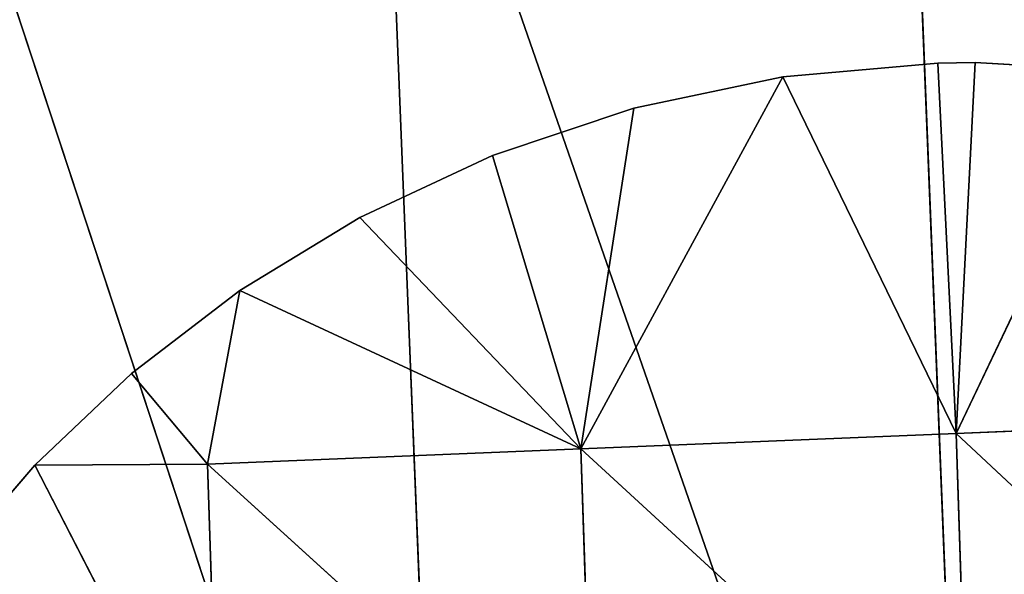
# Model space of a CAD drawing. Extents: x -548 to 548, y -320 to 320.
# Tile 233 of 256: x 530.15 to 537.73, y 6.06 to 10.33. Entities that reach past the tile are written whole.
import ezdxf

# ---------------------------------------------------------------- set-up
doc = ezdxf.new("R2010")
doc.units = 0
doc.header["$LTSCALE"] = 25.4
doc.layers.add('METAL', color=250, linetype='CONTINUOUS')

msp = doc.modelspace()

# ---------------------------------------------------------------- linework, layer by layer
at = {"layer": 'METAL', "color": 0}
for p, q in [((536.9567, 13.7932, 1979.5), (537.4986, 0.3021, 1979.5)), ((536.9567, 13.7932, 2001.5), (537.4986, 0.3021, 2001.5)), ((536.9567, 13.7932, 1979.5), (537.4986, 0.3021, 1979.5)), ((536.9567, 13.7932, 2001.5), (537.4986, 0.3021, 2001.5)), ((536.9567, 13.7932, 4.5), (537.4986, 0.3021, 4.5)), ((536.9567, 13.7932, 26.5), (537.4986, 0.3021, 26.5)), ((536.9567, 13.7932, 4.5), (537.4986, 0.3021, 4.5)), ((536.9567, 13.7932, 26.5), (537.4986, 0.3021, 26.5)), ((532.9202, 13.4756, 1980.2722), (533.4495, 0.2948, 1980.2722)), ((537.4986, 0.3021, 1979.5), (532.9202, 13.4756, 1980.2722)), ((532.9202, 13.4756, 2000.7278), (533.4495, 0.2948, 2000.7278)), ((537.4986, 0.3021, 2001.5), (532.9202, 13.4756, 2000.7278)), ((532.9202, 13.4756, 1980.2722), (533.4495, 0.2948, 1980.2722)), ((537.4986, 0.3021, 1979.5), (532.9202, 13.4756, 1980.2722)), ((537.4986, 0.3021, 2001.5), (532.9202, 13.4756, 2000.7278)), ((532.9202, 13.4756, 2000.7278), (533.4495, 0.2948, 2000.7278)), ((532.9202, 13.4756, 5.2723), (533.4495, 0.2948, 5.2723)), ((537.4986, 0.3021, 4.5), (532.9202, 13.4756, 5.2723)), ((532.9202, 13.4756, 25.7277), (533.4495, 0.2948, 25.7277)), ((537.4986, 0.3021, 26.5), (532.9202, 13.4756, 25.7277)), ((532.9202, 13.4756, 5.2723), (533.4495, 0.2948, 5.2723)), ((537.4986, 0.3021, 4.5), (532.9202, 13.4756, 5.2723)), ((537.4986, 0.3021, 26.5), (532.9202, 13.4756, 25.7277)), ((532.9202, 13.4756, 25.7277), (533.4495, 0.2948, 25.7277)), ((533.4495, 0.2948, 1980.2722), (529.2025, 13.183, 1982.7219)), ((533.4495, 0.2948, 2000.7278), (529.2025, 13.183, 1998.2781)), ((533.4495, 0.2948, 1980.2722), (529.2025, 13.183, 1982.7219)), ((533.4495, 0.2948, 2000.7278), (529.2025, 13.183, 1998.2781)), ((533.4495, 0.2948, 5.2723), (529.2025, 13.183, 7.7218)), ((533.4495, 0.2948, 25.7277), (529.2025, 13.183, 23.2782)), ((533.4495, 0.2948, 5.2723), (529.2025, 13.183, 7.7218)), ((533.4495, 0.2948, 25.7277), (529.2025, 13.183, 23.2782)), ((536.0195, 9.8896, 1979.5657), (537.2145, 9.9955, 26.5)), ((537.2145, 9.9955, 26.5), (536.0195, 9.8896, 26.4343)), ((536.0195, 9.8896, 1979.5657), (537.2145, 9.9955, 26.5)), ((536.0195, 9.8896, 1979.5657), (537.2145, 9.9955, 1979.5)), ((537.2145, 9.9955, 1979.5), (536.0195, 9.8896, 1979.5657)), ((536.0195, 9.8896, 26.4343), (537.2145, 9.9955, 26.5)), ((537.4999, 9.9995, 26.4963), (537.2145, 9.9955, 26.5)), ((537.2145, 9.9955, 1979.5), (537.4999, 9.9995, 26.4963)), ((537.2145, 9.9955, 1979.5), (537.4999, 9.9995, 26.4963)), ((537.2145, 9.9955, 1979.5), (537.4999, 9.9995, 1979.5037)), ((537.4999, 9.9995, 1979.5037), (537.2145, 9.9955, 1979.5)), ((537.2145, 9.9955, 26.5), (537.4999, 9.9995, 26.4963)), ((537.2145, 9.9955, 26.5), (537.2145, 9.9955, 1979.5)), ((537.2145, 9.9955, 26.5), (537.2145, 9.9955, 1979.5)), ((537.2145, 9.9955, 1979.5), (537.3537, 7.1439, 1979.5)), ((537.2145, 9.9955, 1979.5), (537.3537, 7.1439, 1979.5)), ((537.2145, 9.9955, 26.5), (537.3537, 7.1439, 26.5)), ((537.2145, 9.9955, 26.5), (537.3537, 7.1439, 26.5)), ((537.3537, 7.1439, 1979.5), (537.4999, 9.9995, 1979.5037)), ((537.3537, 7.1439, 1979.5), (537.4999, 9.9995, 1979.5037)), ((537.4999, 9.9995, 26.4963), (537.3537, 7.1439, 26.5)), ((537.4999, 9.9995, 26.4963), (537.3537, 7.1439, 26.5)), ((538.6818, 9.9296, 1979.5977), (537.3537, 7.1439, 1979.5)), ((538.6818, 9.9296, 1979.5977), (537.3537, 7.1439, 1979.5)), ((537.3537, 7.1439, 26.5), (538.6818, 9.9296, 26.4025)), ((537.3537, 7.1439, 26.5), (538.6818, 9.9296, 26.4025)), ((538.6818, 9.9296, 26.4025), (537.4999, 9.9995, 1979.5037)), ((537.4999, 9.9995, 1979.5037), (538.6818, 9.9296, 1979.5977)), ((537.4999, 9.9995, 1979.5037), (537.4999, 9.9995, 26.4963)), ((538.6818, 9.9296, 26.4025), (537.4999, 9.9995, 26.4963)), ((537.4999, 9.9995, 1979.5037), (537.4999, 9.9995, 26.4963)), ((538.6818, 9.9296, 26.4025), (537.4999, 9.9995, 1979.5037)), ((538.6818, 9.9296, 1979.5977), (537.4999, 9.9995, 1979.5037)), ((537.4999, 9.9995, 26.4963), (538.6818, 9.9296, 26.4025)), ((534.4656, 7.0262, 1979.8865), (536.0195, 9.8896, 1979.5657)), ((534.4656, 7.0262, 1979.8865), (536.0195, 9.8896, 1979.5657)), ((534.4656, 7.0262, 26.1134), (536.0195, 9.8896, 26.4343)), ((534.4656, 7.0262, 26.1134), (536.0195, 9.8896, 26.4343)), ((536.0195, 9.8896, 26.4343), (534.8738, 9.6489, 1979.7559)), ((534.8738, 9.6489, 1979.7559), (536.0195, 9.8896, 1979.5657)), ((536.0195, 9.8896, 26.4343), (534.8738, 9.6489, 1979.7559)), ((536.0195, 9.8896, 26.4343), (534.8738, 9.6489, 26.2442)), ((536.0195, 9.8896, 1979.5657), (534.8738, 9.6489, 1979.7559)), ((534.8738, 9.6489, 26.2442), (536.0195, 9.8896, 26.4343)), ((536.0195, 9.8896, 1979.5657), (536.0195, 9.8896, 26.4343)), ((536.0195, 9.8896, 1979.5657), (536.0195, 9.8896, 26.4343)), ((536.0195, 9.8896, 1979.5657), (537.3537, 7.1439, 1979.5)), ((536.0195, 9.8896, 1979.5657), (537.3537, 7.1439, 1979.5)), ((536.0195, 9.8896, 26.4343), (537.3537, 7.1439, 26.5)), ((536.0195, 9.8896, 26.4343), (537.3537, 7.1439, 26.5)), ((534.8738, 9.6489, 26.2442), (533.7859, 9.2844, 1980.0596)), ((533.7859, 9.2844, 1980.0596), (534.8738, 9.6489, 1979.7559)), ((534.8738, 9.6489, 26.2442), (533.7859, 9.2844, 25.9405)), ((534.8738, 9.6489, 26.2442), (533.7859, 9.2844, 1980.0596)), ((534.8738, 9.6489, 1979.7559), (533.7859, 9.2844, 1980.0596)), ((533.7859, 9.2844, 25.9405), (534.8738, 9.6489, 26.2442)), ((534.4656, 7.0262, 1979.8865), (534.8738, 9.6489, 1979.7559)), ((534.4656, 7.0262, 1979.8865), (534.8738, 9.6489, 1979.7559)), ((534.8738, 9.6489, 26.2442), (534.4656, 7.0262, 26.1134)), ((534.8738, 9.6489, 26.2442), (534.4656, 7.0262, 26.1134)), ((534.8738, 9.6489, 1979.7559), (534.8738, 9.6489, 26.2442)), ((534.8738, 9.6489, 1979.7559), (534.8738, 9.6489, 26.2442)), ((533.7859, 9.2844, 25.9405), (532.7642, 8.807, 1980.4663)), ((532.7642, 8.807, 1980.4663), (533.7859, 9.2844, 1980.0596)), ((533.7859, 9.2844, 25.9405), (532.7642, 8.807, 25.5338)), ((533.7859, 9.2844, 25.9405), (532.7642, 8.807, 1980.4663)), ((533.7859, 9.2844, 1980.0596), (532.7642, 8.807, 1980.4663)), ((532.7642, 8.807, 25.5338), (533.7859, 9.2844, 25.9405)), ((533.7859, 9.2844, 1980.0596), (533.7859, 9.2844, 25.9405)), ((533.7859, 9.2844, 1980.0596), (533.7859, 9.2844, 25.9405)), ((534.4656, 7.0262, 1979.8865), (533.7859, 9.2844, 1980.0596)), ((534.4656, 7.0262, 1979.8865), (533.7859, 9.2844, 1980.0596)), ((533.7859, 9.2844, 25.9405), (534.4656, 7.0262, 26.1134)), ((533.7859, 9.2844, 25.9405), (534.4656, 7.0262, 26.1134)), ((531.8409, 8.2446, 1980.9502), (532.7642, 8.807, 1980.4663)), ((532.7642, 8.807, 1980.4663), (531.8409, 8.2446, 25.0498)), ((532.7642, 8.807, 1980.4663), (531.8409, 8.2446, 25.0498)), ((532.7642, 8.807, 25.5338), (531.8409, 8.2446, 25.0498)), ((532.7642, 8.807, 1980.4663), (531.8409, 8.2446, 1980.9502)), ((531.8409, 8.2446, 25.0498), (532.7642, 8.807, 25.5338)), ((532.7642, 8.807, 25.5338), (532.7642, 8.807, 1980.4663)), ((532.7642, 8.807, 25.5338), (532.7642, 8.807, 1980.4663)), ((532.7642, 8.807, 1980.4663), (534.4656, 7.0262, 1979.8865)), ((532.7642, 8.807, 1980.4663), (534.4656, 7.0262, 1979.8865)), ((532.7642, 8.807, 25.5338), (534.4656, 7.0262, 26.1134)), ((532.7642, 8.807, 25.5338), (534.4656, 7.0262, 26.1134)), ((531.8409, 8.2446, 1980.9502), (531.0071, 7.6055, 24.5016)), ((531.0071, 7.6055, 1981.4983), (531.8409, 8.2446, 1980.9502)), ((531.8409, 8.2446, 25.0498), (531.0071, 7.6055, 24.5016)), ((531.8409, 8.2446, 1980.9502), (531.0071, 7.6055, 24.5016)), ((531.8409, 8.2446, 1980.9502), (531.0071, 7.6055, 1981.4983)), ((531.0071, 7.6055, 24.5016), (531.8409, 8.2446, 25.0498)), ((531.5914, 6.909, 1981.1331), (531.8409, 8.2446, 1980.9502)), ((531.5914, 6.909, 1981.1331), (531.8409, 8.2446, 1980.9502)), ((531.8409, 8.2446, 25.0498), (531.5914, 6.909, 24.867)), ((531.8409, 8.2446, 25.0498), (531.5914, 6.909, 24.867)), ((531.8409, 8.2446, 25.0498), (531.8409, 8.2446, 1980.9502)), ((531.8409, 8.2446, 25.0498), (531.8409, 8.2446, 1980.9502)), ((534.4656, 7.0262, 1979.8865), (531.8409, 8.2446, 1980.9502)), ((534.4656, 7.0262, 1979.8865), (531.8409, 8.2446, 1980.9502)), ((534.4656, 7.0262, 26.1134), (531.8409, 8.2446, 25.0498)), ((534.4656, 7.0262, 26.1134), (531.8409, 8.2446, 25.0498)), ((531.0071, 7.6055, 1981.4983), (530.2628, 6.9008, 23.9056)), ((530.2628, 6.9008, 1982.0945), (531.0071, 7.6055, 1981.4983)), ((531.0071, 7.6055, 24.5016), (530.2628, 6.9008, 23.9056)), ((531.0071, 7.6055, 1981.4983), (530.2628, 6.9008, 23.9056)), ((531.0071, 7.6055, 1981.4983), (530.2628, 6.9008, 1982.0945)), ((530.2628, 6.9008, 23.9056), (531.0071, 7.6055, 24.5016)), ((531.0071, 7.6055, 24.5016), (531.0071, 7.6055, 1981.4983)), ((531.0071, 7.6055, 24.5016), (531.0071, 7.6055, 1981.4983)), ((531.5914, 6.909, 1981.1331), (531.0071, 7.6055, 1981.4983)), ((531.5914, 6.909, 1981.1331), (531.0071, 7.6055, 1981.4983)), ((531.0071, 7.6055, 24.5016), (531.5914, 6.909, 24.867)), ((531.0071, 7.6055, 24.5016), (531.5914, 6.909, 24.867)), ((540.2431, 7.2618, 1979.887), (537.3537, 7.1439, 1979.5)), ((540.2431, 7.2618, 1979.887), (537.3537, 7.1439, 1979.5)), ((537.3537, 7.1439, 26.5), (540.2431, 7.2618, 26.1131)), ((537.3537, 7.1439, 26.5), (540.2431, 7.2618, 26.1131)), ((537.3537, 7.1439, 1979.5), (534.4656, 7.0262, 1979.8865)), ((537.3537, 7.1439, 1979.5), (534.4656, 7.0262, 1979.8865)), ((534.4656, 7.0262, 26.1134), (537.3537, 7.1439, 26.5)), ((534.4656, 7.0262, 26.1134), (537.3537, 7.1439, 26.5)), ((537.4467, 4.2864, 1979.5), (537.3537, 7.1439, 1979.5)), ((537.3537, 7.1439, 1979.5), (540.3376, 4.3572, 1979.887)), ((537.4467, 4.2864, 1979.5), (537.3537, 7.1439, 1979.5)), ((537.3537, 7.1439, 1979.5), (540.3376, 4.3572, 1979.887)), ((540.3376, 4.3572, 26.1131), (537.3537, 7.1439, 26.5)), ((537.3537, 7.1439, 26.5), (537.4467, 4.2864, 26.5)), ((540.3376, 4.3572, 26.1131), (537.3537, 7.1439, 26.5)), ((537.3537, 7.1439, 26.5), (537.4467, 4.2864, 26.5)), ((534.4656, 7.0262, 1979.8865), (531.5914, 6.909, 1981.1331)), ((534.4656, 7.0262, 1979.8865), (531.5914, 6.909, 1981.1331)), ((531.5914, 6.909, 24.867), (534.4656, 7.0262, 26.1134)), ((531.5914, 6.909, 24.867), (534.4656, 7.0262, 26.1134)), ((534.557, 4.2156, 1979.8865), (534.4656, 7.0262, 1979.8865)), ((534.4656, 7.0262, 1979.8865), (537.4467, 4.2864, 1979.5)), ((534.557, 4.2156, 1979.8865), (534.4656, 7.0262, 1979.8865)), ((534.4656, 7.0262, 1979.8865), (537.4467, 4.2864, 1979.5)), ((537.4467, 4.2864, 26.5), (534.4656, 7.0262, 26.1134)), ((534.4656, 7.0262, 26.1134), (534.557, 4.2156, 26.1134)), ((537.4467, 4.2864, 26.5), (534.4656, 7.0262, 26.1134)), ((534.4656, 7.0262, 26.1134), (534.557, 4.2156, 26.1134)), ((530.2628, 6.9008, 1982.0945), (529.6085, 6.1415, 23.2782)), ((529.6085, 6.1415, 1982.7219), (530.2628, 6.9008, 1982.0945)), ((530.2628, 6.9008, 1982.0945), (529.6085, 6.1415, 23.2782)), ((530.2628, 6.9008, 23.9056), (529.6085, 6.1415, 23.2782)), ((530.2628, 6.9008, 1982.0945), (529.6085, 6.1415, 1982.7219)), ((529.6085, 6.1415, 23.2782), (530.2628, 6.9008, 23.9056)), ((530.2628, 6.9008, 1982.0945), (531.5914, 6.909, 1981.1331)), ((530.2628, 6.9008, 1982.0945), (531.5914, 6.909, 1981.1331)), ((530.2628, 6.9008, 23.9056), (531.5914, 6.909, 24.867)), ((530.2628, 6.9008, 23.9056), (531.5914, 6.909, 24.867)), ((530.2628, 6.9008, 23.9056), (530.2628, 6.9008, 1982.0945)), ((530.2628, 6.9008, 23.9056), (530.2628, 6.9008, 1982.0945)), ((531.6813, 4.1451, 1981.1331), (530.2628, 6.9008, 1982.0945)), ((531.6813, 4.1451, 1981.1331), (530.2628, 6.9008, 1982.0945)), ((530.2628, 6.9008, 23.9056), (531.6813, 4.1451, 24.867)), ((530.2628, 6.9008, 23.9056), (531.6813, 4.1451, 24.867)), ((531.5914, 6.909, 1981.1331), (534.557, 4.2156, 1979.8865)), ((531.6813, 4.1451, 1981.1331), (531.5914, 6.909, 1981.1331)), ((531.6813, 4.1451, 1981.1331), (531.5914, 6.909, 1981.1331)), ((531.5914, 6.909, 1981.1331), (534.557, 4.2156, 1979.8865)), ((534.557, 4.2156, 26.1134), (531.5914, 6.909, 24.867)), ((531.5914, 6.909, 24.867), (531.6813, 4.1451, 24.867)), ((534.557, 4.2156, 26.1134), (531.5914, 6.909, 24.867)), ((531.5914, 6.909, 24.867), (531.6813, 4.1451, 24.867))]:
    msp.add_line(p, q, dxfattribs=at)

# ---------------------------------------------------------------- meshes
at = {"layer": 'METAL', "color": 7}
mesh = msp.add_polyface(dxfattribs=at)
corners = [(541.5476, 0.3093, 1980.2722), (536.9567, 13.7932, 1979.5), (540.9933, 14.1108, 1980.2722)]
mesh.append_faces([[corners[k] for k in face] for face in [(0, 1, 2)]], dxfattribs={"color": 7})
mesh = msp.add_polyface(dxfattribs=at)
corners = [(541.5476, 0.3093, 2000.7278), (540.9933, 14.1108, 2000.7278), (536.9567, 13.7932, 2001.5)]
mesh.append_faces([[corners[k] for k in face] for face in [(0, 1, 2)]], dxfattribs={"color": 7})
mesh = msp.add_polyface(dxfattribs=at)
corners = [(541.5476, 0.3093, 5.2723), (536.9567, 13.7932, 4.5), (540.9933, 14.1108, 5.2723)]
mesh.append_faces([[corners[k] for k in face] for face in [(0, 1, 2)]], dxfattribs={"color": 7})
mesh = msp.add_polyface(dxfattribs=at)
corners = [(541.5476, 0.3093, 25.7277), (540.9933, 14.1108, 25.7277), (536.9567, 13.7932, 26.5)]
mesh.append_faces([[corners[k] for k in face] for face in [(0, 1, 2)]], dxfattribs={"color": 7})
mesh = msp.add_polyface(dxfattribs=at)
corners = [(537.4986, 0.3021, 1979.5), (532.9202, 13.4756, 1980.2722), (536.9567, 13.7932, 1979.5)]
mesh.append_faces([[corners[k] for k in face] for face in [(0, 1, 2)]], dxfattribs={"color": 7})
mesh = msp.add_polyface(dxfattribs=at)
corners = [(537.4986, 0.3021, 2001.5), (536.9567, 13.7932, 2001.5), (532.9202, 13.4756, 2000.7278)]
mesh.append_faces([[corners[k] for k in face] for face in [(0, 1, 2)]], dxfattribs={"color": 7})
mesh = msp.add_polyface(dxfattribs=at)
corners = [(537.4986, 0.3021, 4.5), (532.9202, 13.4756, 5.2723), (536.9567, 13.7932, 4.5)]
mesh.append_faces([[corners[k] for k in face] for face in [(0, 1, 2)]], dxfattribs={"color": 7})
mesh = msp.add_polyface(dxfattribs=at)
corners = [(537.4986, 0.3021, 26.5), (536.9567, 13.7932, 26.5), (532.9202, 13.4756, 25.7277)]
mesh.append_faces([[corners[k] for k in face] for face in [(0, 1, 2)]], dxfattribs={"color": 7})
mesh = msp.add_polyface(dxfattribs=at)
corners = [(541.5476, 0.3093, 2000.7278), (536.9567, 13.7932, 2001.5), (537.4986, 0.3021, 2001.5)]
mesh.append_faces([[corners[k] for k in face] for face in [(0, 1, 2)]], dxfattribs={"color": 7})
mesh = msp.add_polyface(dxfattribs=at)
corners = [(541.5476, 0.3093, 1980.2722), (537.4986, 0.3021, 1979.5), (536.9567, 13.7932, 1979.5)]
mesh.append_faces([[corners[k] for k in face] for face in [(0, 1, 2)]], dxfattribs={"color": 7})
mesh = msp.add_polyface(dxfattribs=at)
corners = [(541.5476, 0.3093, 25.7277), (536.9567, 13.7932, 26.5), (537.4986, 0.3021, 26.5)]
mesh.append_faces([[corners[k] for k in face] for face in [(0, 1, 2)]], dxfattribs={"color": 7})
mesh = msp.add_polyface(dxfattribs=at)
corners = [(541.5476, 0.3093, 5.2723), (537.4986, 0.3021, 4.5), (536.9567, 13.7932, 4.5)]
mesh.append_faces([[corners[k] for k in face] for face in [(0, 1, 2)]], dxfattribs={"color": 7})
mesh = msp.add_polyface(dxfattribs=at)
corners = [(533.4495, 0.2948, 1980.2722), (529.2025, 13.183, 1982.7219), (532.9202, 13.4756, 1980.2722)]
mesh.append_faces([[corners[k] for k in face] for face in [(0, 1, 2)]], dxfattribs={"color": 7})
mesh = msp.add_polyface(dxfattribs=at)
corners = [(533.4495, 0.2948, 2000.7278), (532.9202, 13.4756, 2000.7278), (529.2025, 13.183, 1998.2781)]
mesh.append_faces([[corners[k] for k in face] for face in [(0, 1, 2)]], dxfattribs={"color": 7})
mesh = msp.add_polyface(dxfattribs=at)
corners = [(533.4495, 0.2948, 5.2723), (529.2025, 13.183, 7.7218), (532.9202, 13.4756, 5.2723)]
mesh.append_faces([[corners[k] for k in face] for face in [(0, 1, 2)]], dxfattribs={"color": 7})
mesh = msp.add_polyface(dxfattribs=at)
corners = [(533.4495, 0.2948, 25.7277), (532.9202, 13.4756, 25.7277), (529.2025, 13.183, 23.2782)]
mesh.append_faces([[corners[k] for k in face] for face in [(0, 1, 2)]], dxfattribs={"color": 7})
mesh = msp.add_polyface(dxfattribs=at)
corners = [(537.4986, 0.3021, 2001.5), (532.9202, 13.4756, 2000.7278), (533.4495, 0.2948, 2000.7278)]
mesh.append_faces([[corners[k] for k in face] for face in [(0, 1, 2)]], dxfattribs={"color": 7})
mesh = msp.add_polyface(dxfattribs=at)
corners = [(537.4986, 0.3021, 1979.5), (533.4495, 0.2948, 1980.2722), (532.9202, 13.4756, 1980.2722)]
mesh.append_faces([[corners[k] for k in face] for face in [(0, 1, 2)]], dxfattribs={"color": 7})
mesh = msp.add_polyface(dxfattribs=at)
corners = [(537.4986, 0.3021, 26.5), (532.9202, 13.4756, 25.7277), (533.4495, 0.2948, 25.7277)]
mesh.append_faces([[corners[k] for k in face] for face in [(0, 1, 2)]], dxfattribs={"color": 7})
mesh = msp.add_polyface(dxfattribs=at)
corners = [(537.4986, 0.3021, 4.5), (533.4495, 0.2948, 5.2723), (532.9202, 13.4756, 5.2723)]
mesh.append_faces([[corners[k] for k in face] for face in [(0, 1, 2)]], dxfattribs={"color": 7})
mesh = msp.add_polyface(dxfattribs=at)
corners = [(533.4495, 0.2948, 2000.7278), (529.2025, 13.183, 1998.2781), (529.7204, 0.2881, 1998.2781)]
mesh.append_faces([[corners[k] for k in face] for face in [(0, 1, 2)]], dxfattribs={"color": 7})
mesh = msp.add_polyface(dxfattribs=at)
corners = [(533.4495, 0.2948, 1980.2722), (529.7204, 0.2881, 1982.7219), (529.2025, 13.183, 1982.7219)]
mesh.append_faces([[corners[k] for k in face] for face in [(0, 1, 2)]], dxfattribs={"color": 7})
mesh = msp.add_polyface(dxfattribs=at)
corners = [(533.4495, 0.2948, 25.7277), (529.2025, 13.183, 23.2782), (529.7204, 0.2881, 23.2782)]
mesh.append_faces([[corners[k] for k in face] for face in [(0, 1, 2)]], dxfattribs={"color": 7})
mesh = msp.add_polyface(dxfattribs=at)
corners = [(533.4495, 0.2948, 5.2723), (529.7204, 0.2881, 7.7218), (529.2025, 13.183, 7.7218)]
mesh.append_faces([[corners[k] for k in face] for face in [(0, 1, 2)]], dxfattribs={"color": 7})
mesh = msp.add_polyface(dxfattribs=at)
corners = [(536.0195, 9.8896, 1979.5657), (537.2145, 9.9955, 26.5), (536.0195, 9.8896, 26.4343)]
mesh.append_faces([[corners[k] for k in face] for face in [(0, 1, 2)]], dxfattribs={"color": 7})
mesh = msp.add_polyface(dxfattribs=at)
corners = [(536.0195, 9.8896, 1979.5657), (537.2145, 9.9955, 1979.5), (537.2145, 9.9955, 26.5)]
mesh.append_faces([[corners[k] for k in face] for face in [(0, 1, 2)]], dxfattribs={"color": 7})
mesh = msp.add_polyface(dxfattribs=at)
corners = [(537.3537, 7.1439, 1979.5), (537.2145, 9.9955, 1979.5), (536.0195, 9.8896, 1979.5657)]
mesh.append_faces([[corners[k] for k in face] for face in [(0, 1, 2)]], dxfattribs={"color": 7})
mesh = msp.add_polyface(dxfattribs=at)
corners = [(537.3537, 7.1439, 26.5), (536.0195, 9.8896, 26.4343), (537.2145, 9.9955, 26.5)]
mesh.append_faces([[corners[k] for k in face] for face in [(0, 1, 2)]], dxfattribs={"color": 7})
mesh = msp.add_polyface(dxfattribs=at)
corners = [(537.2145, 9.9955, 1979.5), (537.4999, 9.9995, 26.4963), (537.2145, 9.9955, 26.5)]
mesh.append_faces([[corners[k] for k in face] for face in [(0, 1, 2)]], dxfattribs={"color": 7})
mesh = msp.add_polyface(dxfattribs=at)
corners = [(537.4999, 9.9995, 1979.5037), (537.4999, 9.9995, 26.4963), (537.2145, 9.9955, 1979.5)]
mesh.append_faces([[corners[k] for k in face] for face in [(0, 1, 2)]], dxfattribs={"color": 7})
mesh = msp.add_polyface(dxfattribs=at)
corners = [(537.4999, 9.9995, 1979.5037), (537.2145, 9.9955, 1979.5), (537.3537, 7.1439, 1979.5)]
mesh.append_faces([[corners[k] for k in face] for face in [(0, 1, 2)]], dxfattribs={"color": 7})
mesh = msp.add_polyface(dxfattribs=at)
corners = [(537.4999, 9.9995, 26.4963), (537.3537, 7.1439, 26.5), (537.2145, 9.9955, 26.5)]
mesh.append_faces([[corners[k] for k in face] for face in [(0, 1, 2)]], dxfattribs={"color": 7})
mesh = msp.add_polyface(dxfattribs=at)
corners = [(538.6818, 9.9296, 1979.5977), (537.4999, 9.9995, 1979.5037), (537.3537, 7.1439, 1979.5)]
mesh.append_faces([[corners[k] for k in face] for face in [(0, 1, 2)]], dxfattribs={"color": 7})
mesh = msp.add_polyface(dxfattribs=at)
corners = [(538.6818, 9.9296, 26.4025), (537.3537, 7.1439, 26.5), (537.4999, 9.9995, 26.4963)]
mesh.append_faces([[corners[k] for k in face] for face in [(0, 1, 2)]], dxfattribs={"color": 7})
mesh = msp.add_polyface(dxfattribs=at)
corners = [(540.2431, 7.2618, 1979.887), (538.6818, 9.9296, 1979.5977), (537.3537, 7.1439, 1979.5)]
mesh.append_faces([[corners[k] for k in face] for face in [(0, 1, 2)]], dxfattribs={"color": 7})
mesh = msp.add_polyface(dxfattribs=at)
corners = [(540.2431, 7.2618, 26.1131), (537.3537, 7.1439, 26.5), (538.6818, 9.9296, 26.4025)]
mesh.append_faces([[corners[k] for k in face] for face in [(0, 1, 2)]], dxfattribs={"color": 7})
mesh = msp.add_polyface(dxfattribs=at)
corners = [(538.6818, 9.9296, 1979.5977), (538.6818, 9.9296, 26.4025), (537.4999, 9.9995, 1979.5037)]
mesh.append_faces([[corners[k] for k in face] for face in [(0, 1, 2)]], dxfattribs={"color": 7})
mesh = msp.add_polyface(dxfattribs=at)
corners = [(537.4999, 9.9995, 1979.5037), (538.6818, 9.9296, 26.4025), (537.4999, 9.9995, 26.4963)]
mesh.append_faces([[corners[k] for k in face] for face in [(0, 1, 2)]], dxfattribs={"color": 7})
mesh = msp.add_polyface(dxfattribs=at)
corners = [(536.0195, 9.8896, 1979.5657), (534.8738, 9.6489, 1979.7559), (534.4656, 7.0262, 1979.8865)]
mesh.append_faces([[corners[k] for k in face] for face in [(0, 1, 2)]], dxfattribs={"color": 7})
mesh = msp.add_polyface(dxfattribs=at)
corners = [(537.3537, 7.1439, 1979.5), (536.0195, 9.8896, 1979.5657), (534.4656, 7.0262, 1979.8865)]
mesh.append_faces([[corners[k] for k in face] for face in [(0, 1, 2)]], dxfattribs={"color": 7})
mesh = msp.add_polyface(dxfattribs=at)
corners = [(537.3537, 7.1439, 26.5), (534.4656, 7.0262, 26.1134), (536.0195, 9.8896, 26.4343)]
mesh.append_faces([[corners[k] for k in face] for face in [(0, 1, 2)]], dxfattribs={"color": 7})
mesh = msp.add_polyface(dxfattribs=at)
corners = [(536.0195, 9.8896, 26.4343), (534.4656, 7.0262, 26.1134), (534.8738, 9.6489, 26.2442)]
mesh.append_faces([[corners[k] for k in face] for face in [(0, 1, 2)]], dxfattribs={"color": 7})
mesh = msp.add_polyface(dxfattribs=at)
corners = [(534.8738, 9.6489, 1979.7559), (536.0195, 9.8896, 1979.5657), (536.0195, 9.8896, 26.4343)]
mesh.append_faces([[corners[k] for k in face] for face in [(0, 1, 2)]], dxfattribs={"color": 7})
mesh = msp.add_polyface(dxfattribs=at)
corners = [(534.8738, 9.6489, 1979.7559), (536.0195, 9.8896, 26.4343), (534.8738, 9.6489, 26.2442)]
mesh.append_faces([[corners[k] for k in face] for face in [(0, 1, 2)]], dxfattribs={"color": 7})
mesh = msp.add_polyface(dxfattribs=at)
corners = [(533.7859, 9.2844, 1980.0596), (534.8738, 9.6489, 1979.7559), (534.8738, 9.6489, 26.2442)]
mesh.append_faces([[corners[k] for k in face] for face in [(0, 1, 2)]], dxfattribs={"color": 7})
mesh = msp.add_polyface(dxfattribs=at)
corners = [(533.7859, 9.2844, 1980.0596), (534.8738, 9.6489, 26.2442), (533.7859, 9.2844, 25.9405)]
mesh.append_faces([[corners[k] for k in face] for face in [(0, 1, 2)]], dxfattribs={"color": 7})
mesh = msp.add_polyface(dxfattribs=at)
corners = [(534.8738, 9.6489, 1979.7559), (533.7859, 9.2844, 1980.0596), (534.4656, 7.0262, 1979.8865)]
mesh.append_faces([[corners[k] for k in face] for face in [(0, 1, 2)]], dxfattribs={"color": 7})
mesh = msp.add_polyface(dxfattribs=at)
corners = [(534.8738, 9.6489, 26.2442), (534.4656, 7.0262, 26.1134), (533.7859, 9.2844, 25.9405)]
mesh.append_faces([[corners[k] for k in face] for face in [(0, 1, 2)]], dxfattribs={"color": 7})
mesh = msp.add_polyface(dxfattribs=at)
corners = [(532.7642, 8.807, 1980.4663), (533.7859, 9.2844, 1980.0596), (533.7859, 9.2844, 25.9405)]
mesh.append_faces([[corners[k] for k in face] for face in [(0, 1, 2)]], dxfattribs={"color": 7})
mesh = msp.add_polyface(dxfattribs=at)
corners = [(532.7642, 8.807, 1980.4663), (533.7859, 9.2844, 25.9405), (532.7642, 8.807, 25.5338)]
mesh.append_faces([[corners[k] for k in face] for face in [(0, 1, 2)]], dxfattribs={"color": 7})
mesh = msp.add_polyface(dxfattribs=at)
corners = [(534.4656, 7.0262, 1979.8865), (533.7859, 9.2844, 1980.0596), (532.7642, 8.807, 1980.4663)]
mesh.append_faces([[corners[k] for k in face] for face in [(0, 1, 2)]], dxfattribs={"color": 7})
mesh = msp.add_polyface(dxfattribs=at)
corners = [(534.4656, 7.0262, 26.1134), (532.7642, 8.807, 25.5338), (533.7859, 9.2844, 25.9405)]
mesh.append_faces([[corners[k] for k in face] for face in [(0, 1, 2)]], dxfattribs={"color": 7})
mesh = msp.add_polyface(dxfattribs=at)
corners = [(531.8409, 8.2446, 1980.9502), (532.7642, 8.807, 1980.4663), (531.8409, 8.2446, 25.0498)]
mesh.append_faces([[corners[k] for k in face] for face in [(0, 1, 2)]], dxfattribs={"color": 7})
mesh = msp.add_polyface(dxfattribs=at)
corners = [(532.7642, 8.807, 1980.4663), (532.7642, 8.807, 25.5338), (531.8409, 8.2446, 25.0498)]
mesh.append_faces([[corners[k] for k in face] for face in [(0, 1, 2)]], dxfattribs={"color": 7})
mesh = msp.add_polyface(dxfattribs=at)
corners = [(534.4656, 7.0262, 1979.8865), (532.7642, 8.807, 1980.4663), (531.8409, 8.2446, 1980.9502)]
mesh.append_faces([[corners[k] for k in face] for face in [(0, 1, 2)]], dxfattribs={"color": 7})
mesh = msp.add_polyface(dxfattribs=at)
corners = [(534.4656, 7.0262, 26.1134), (531.8409, 8.2446, 25.0498), (532.7642, 8.807, 25.5338)]
mesh.append_faces([[corners[k] for k in face] for face in [(0, 1, 2)]], dxfattribs={"color": 7})
mesh = msp.add_polyface(dxfattribs=at)
corners = [(531.0071, 7.6055, 1981.4983), (531.8409, 8.2446, 1980.9502), (531.0071, 7.6055, 24.5016)]
mesh.append_faces([[corners[k] for k in face] for face in [(0, 1, 2)]], dxfattribs={"color": 7})
mesh = msp.add_polyface(dxfattribs=at)
corners = [(531.8409, 8.2446, 1980.9502), (531.8409, 8.2446, 25.0498), (531.0071, 7.6055, 24.5016)]
mesh.append_faces([[corners[k] for k in face] for face in [(0, 1, 2)]], dxfattribs={"color": 7})
mesh = msp.add_polyface(dxfattribs=at)
corners = [(531.8409, 8.2446, 1980.9502), (531.0071, 7.6055, 1981.4983), (531.5914, 6.909, 1981.1331)]
mesh.append_faces([[corners[k] for k in face] for face in [(0, 1, 2)]], dxfattribs={"color": 7})
mesh = msp.add_polyface(dxfattribs=at)
corners = [(531.8409, 8.2446, 25.0498), (531.5914, 6.909, 24.867), (531.0071, 7.6055, 24.5016)]
mesh.append_faces([[corners[k] for k in face] for face in [(0, 1, 2)]], dxfattribs={"color": 7})
mesh = msp.add_polyface(dxfattribs=at)
corners = [(534.4656, 7.0262, 1979.8865), (531.8409, 8.2446, 1980.9502), (531.5914, 6.909, 1981.1331)]
mesh.append_faces([[corners[k] for k in face] for face in [(0, 1, 2)]], dxfattribs={"color": 7})
mesh = msp.add_polyface(dxfattribs=at)
corners = [(534.4656, 7.0262, 26.1134), (531.5914, 6.909, 24.867), (531.8409, 8.2446, 25.0498)]
mesh.append_faces([[corners[k] for k in face] for face in [(0, 1, 2)]], dxfattribs={"color": 7})
mesh = msp.add_polyface(dxfattribs=at)
corners = [(530.2628, 6.9008, 1982.0945), (531.0071, 7.6055, 1981.4983), (530.2628, 6.9008, 23.9056)]
mesh.append_faces([[corners[k] for k in face] for face in [(0, 1, 2)]], dxfattribs={"color": 7})
mesh = msp.add_polyface(dxfattribs=at)
corners = [(531.0071, 7.6055, 1981.4983), (531.0071, 7.6055, 24.5016), (530.2628, 6.9008, 23.9056)]
mesh.append_faces([[corners[k] for k in face] for face in [(0, 1, 2)]], dxfattribs={"color": 7})
mesh = msp.add_polyface(dxfattribs=at)
corners = [(531.5914, 6.909, 1981.1331), (531.0071, 7.6055, 1981.4983), (530.2628, 6.9008, 1982.0945)]
mesh.append_faces([[corners[k] for k in face] for face in [(0, 1, 2)]], dxfattribs={"color": 7})
mesh = msp.add_polyface(dxfattribs=at)
corners = [(531.5914, 6.909, 24.867), (530.2628, 6.9008, 23.9056), (531.0071, 7.6055, 24.5016)]
mesh.append_faces([[corners[k] for k in face] for face in [(0, 1, 2)]], dxfattribs={"color": 7})
mesh = msp.add_polyface(dxfattribs=at)
corners = [(540.3376, 4.3572, 1979.887), (540.2431, 7.2618, 1979.887), (537.3537, 7.1439, 1979.5)]
mesh.append_faces([[corners[k] for k in face] for face in [(0, 1, 2)]], dxfattribs={"color": 7})
mesh = msp.add_polyface(dxfattribs=at)
corners = [(540.3376, 4.3572, 26.1131), (537.3537, 7.1439, 26.5), (540.2431, 7.2618, 26.1131)]
mesh.append_faces([[corners[k] for k in face] for face in [(0, 1, 2)]], dxfattribs={"color": 7})
mesh = msp.add_polyface(dxfattribs=at)
corners = [(537.4467, 4.2864, 1979.5), (537.3537, 7.1439, 1979.5), (534.4656, 7.0262, 1979.8865)]
mesh.append_faces([[corners[k] for k in face] for face in [(0, 1, 2)]], dxfattribs={"color": 7})
mesh = msp.add_polyface(dxfattribs=at)
corners = [(537.4467, 4.2864, 26.5), (534.4656, 7.0262, 26.1134), (537.3537, 7.1439, 26.5)]
mesh.append_faces([[corners[k] for k in face] for face in [(0, 1, 2)]], dxfattribs={"color": 7})
mesh = msp.add_polyface(dxfattribs=at)
corners = [(540.3376, 4.3572, 1979.887), (537.3537, 7.1439, 1979.5), (537.4467, 4.2864, 1979.5)]
mesh.append_faces([[corners[k] for k in face] for face in [(0, 1, 2)]], dxfattribs={"color": 7})
mesh = msp.add_polyface(dxfattribs=at)
corners = [(540.3376, 4.3572, 26.1131), (537.4467, 4.2864, 26.5), (537.3537, 7.1439, 26.5)]
mesh.append_faces([[corners[k] for k in face] for face in [(0, 1, 2)]], dxfattribs={"color": 7})
mesh = msp.add_polyface(dxfattribs=at)
corners = [(534.557, 4.2156, 1979.8865), (534.4656, 7.0262, 1979.8865), (531.5914, 6.909, 1981.1331)]
mesh.append_faces([[corners[k] for k in face] for face in [(0, 1, 2)]], dxfattribs={"color": 7})
mesh = msp.add_polyface(dxfattribs=at)
corners = [(534.557, 4.2156, 26.1134), (531.5914, 6.909, 24.867), (534.4656, 7.0262, 26.1134)]
mesh.append_faces([[corners[k] for k in face] for face in [(0, 1, 2)]], dxfattribs={"color": 7})
mesh = msp.add_polyface(dxfattribs=at)
corners = [(537.4467, 4.2864, 1979.5), (534.4656, 7.0262, 1979.8865), (534.557, 4.2156, 1979.8865)]
mesh.append_faces([[corners[k] for k in face] for face in [(0, 1, 2)]], dxfattribs={"color": 7})
mesh = msp.add_polyface(dxfattribs=at)
corners = [(537.4467, 4.2864, 26.5), (534.557, 4.2156, 26.1134), (534.4656, 7.0262, 26.1134)]
mesh.append_faces([[corners[k] for k in face] for face in [(0, 1, 2)]], dxfattribs={"color": 7})
mesh = msp.add_polyface(dxfattribs=at)
corners = [(530.2628, 6.9008, 1982.0945), (529.6085, 6.1415, 23.2782), (529.6085, 6.1415, 1982.7219)]
mesh.append_faces([[corners[k] for k in face] for face in [(0, 1, 2)]], dxfattribs={"color": 7})
mesh = msp.add_polyface(dxfattribs=at)
corners = [(530.2628, 6.9008, 23.9056), (529.6085, 6.1415, 23.2782), (530.2628, 6.9008, 1982.0945)]
mesh.append_faces([[corners[k] for k in face] for face in [(0, 1, 2)]], dxfattribs={"color": 7})
mesh = msp.add_polyface(dxfattribs=at)
corners = [(531.6813, 4.1451, 1981.1331), (530.2628, 6.9008, 1982.0945), (529.6085, 6.1415, 1982.7219)]
mesh.append_faces([[corners[k] for k in face] for face in [(0, 1, 2)]], dxfattribs={"color": 7})
mesh = msp.add_polyface(dxfattribs=at)
corners = [(531.6813, 4.1451, 24.867), (529.6085, 6.1415, 23.2782), (530.2628, 6.9008, 23.9056)]
mesh.append_faces([[corners[k] for k in face] for face in [(0, 1, 2)]], dxfattribs={"color": 7})
mesh = msp.add_polyface(dxfattribs=at)
corners = [(531.6813, 4.1451, 1981.1331), (531.5914, 6.909, 1981.1331), (530.2628, 6.9008, 1982.0945)]
mesh.append_faces([[corners[k] for k in face] for face in [(0, 1, 2)]], dxfattribs={"color": 7})
mesh = msp.add_polyface(dxfattribs=at)
corners = [(531.6813, 4.1451, 24.867), (530.2628, 6.9008, 23.9056), (531.5914, 6.909, 24.867)]
mesh.append_faces([[corners[k] for k in face] for face in [(0, 1, 2)]], dxfattribs={"color": 7})
mesh = msp.add_polyface(dxfattribs=at)
corners = [(534.557, 4.2156, 1979.8865), (531.5914, 6.909, 1981.1331), (531.6813, 4.1451, 1981.1331)]
mesh.append_faces([[corners[k] for k in face] for face in [(0, 1, 2)]], dxfattribs={"color": 7})
mesh = msp.add_polyface(dxfattribs=at)
corners = [(534.557, 4.2156, 26.1134), (531.6813, 4.1451, 24.867), (531.5914, 6.909, 24.867)]
mesh.append_faces([[corners[k] for k in face] for face in [(0, 1, 2)]], dxfattribs={"color": 7})
mesh = msp.add_polyface(dxfattribs=at)
corners = [(531.6813, 4.1451, 1981.1331), (529.6085, 6.1415, 1982.7219), (529.2018, 4.0844, 1983.2212)]
mesh.append_faces([[corners[k] for k in face] for face in [(0, 1, 2)]], dxfattribs={"color": 7})
mesh = msp.add_polyface(dxfattribs=at)
corners = [(531.6813, 4.1451, 24.867), (529.2018, 4.0844, 22.7788), (529.6085, 6.1415, 23.2782)]
mesh.append_faces([[corners[k] for k in face] for face in [(0, 1, 2)]], dxfattribs={"color": 7})

doc.saveas('drawing.dxf')
